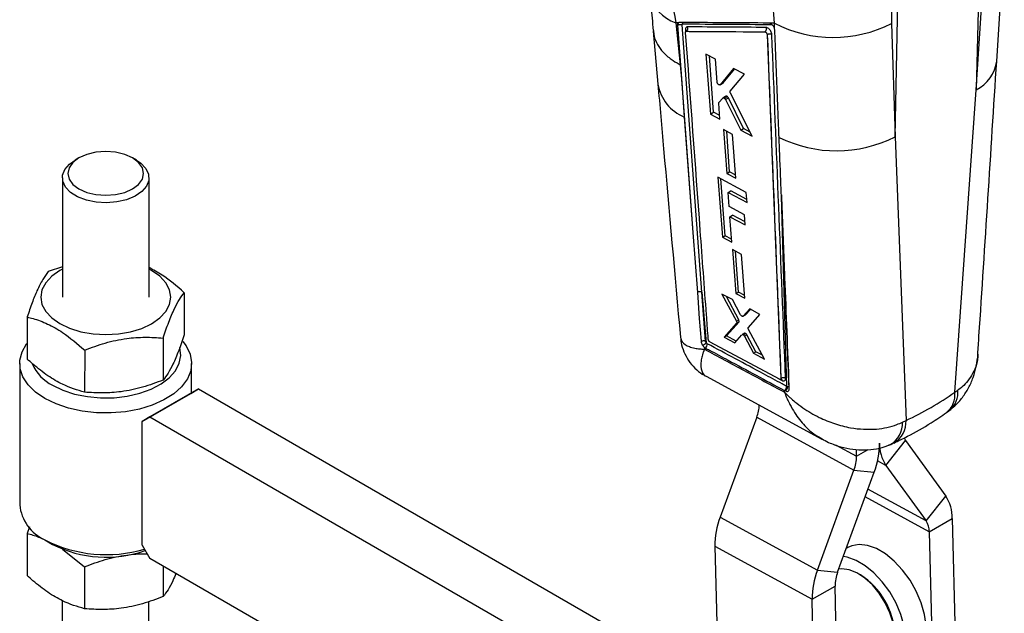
# Model space of a CAD drawing. Extents: x 35 to 384, y 14 to 286.
# Tile 19 of 20: x 281 to 372, y 192 to 247. Entities that reach past the tile are written whole.
import ezdxf

# ---------------------------------------------------------------- set-up
doc = ezdxf.new("R2010")
doc.units = 0
doc.layers.get('0').update_dxf_attribs({"linetype": 'CONTINUOUS'})

msp = doc.modelspace()

# ---------------------------------------------------------------- linework, layer by layer
at = {"color": 7, "linetype": 'CONTINUOUS'}
for p, q in [((371.577798, 243.231049), (372.279003, 254.292866)), ((369.967701, 253.070696), (369.695256, 240.57021)), ((369.695256, 240.57021), (370.394771, 251.628917)), ((351.047868, 246.716824), (350.91174, 248.712309)), ((361.850507, 248.442375), (361.868198, 246.706631)), ((362.188915, 236.236892), (362.46136, 248.737377)), ((342.192333, 246.773469), (341.944129, 246.775096)), ((341.944129, 246.775096), (342.352836, 242.894118)), ((342.098774, 246.538539), (342.10321, 246.5411)), ((342.098774, 246.538539), (342.495858, 241.204902)), ((342.103262, 246.541827), (342.103205, 246.541103)), ((342.10321, 246.5411), (343.524213, 227.404684)), ((344.364008, 221.876434), (342.528182, 246.564322)), ((350.647733, 246.719317), (350.54265, 246.741233)), ((351.047868, 246.716824), (350.647733, 246.719317)), ((351.06109, 246.238789), (351.047868, 246.716824)), ((361.868198, 246.706631), (362.188915, 236.236892)), ((339.863941, 245.996005), (340.29545, 241.094813)), ((350.389286, 245.665295), (350.393699, 245.667843)), ((350.389286, 245.665295), (351.653839, 213.914984)), ((350.393699, 245.667843), (350.393803, 245.667541)), ((351.06109, 246.238789), (351.050838, 246.268346)), ((351.090514, 246.084026), (351.06109, 246.238789)), ((345.603661, 243.418361), (344.719277, 243.881162)), ((344.719277, 243.881162), (345.142243, 238.336401)), ((345.431255, 238.503244), (345.052937, 243.706559)), ((342.352836, 242.894118), (342.495858, 241.204902)), ((345.765562, 241.282275), (345.603661, 243.418361)), ((347.280634, 242.539794), (346.038793, 241.048219)), ((346.322162, 241.211804), (347.378224, 242.488609)), ((346.97231, 240.460776), (348.29282, 242.008909)), ((348.29282, 242.008909), (347.280634, 242.539794)), ((342.495858, 241.204902), (342.730299, 238.055729)), ((346.038793, 241.048219), (346.020171, 241.036131)), ((346.021608, 241.033738), (346.305291, 241.197505)), ((346.038793, 241.048219), (346.322162, 241.211804)), ((348.998984, 236.302754), (346.983054, 240.277679)), ((367.713343, 212.639496), (369.695256, 240.57021)), ((346.023933, 237.872005), (345.912935, 239.337278)), ((345.933647, 239.418457), (346.285542, 239.818818)), ((346.578102, 239.990869), (346.300422, 239.830568)), ((346.44349, 239.792753), (346.719346, 239.952002)), ((346.527701, 239.684591), (346.802291, 239.843109)), ((346.527701, 239.684591), (347.952785, 236.854972)), ((348.20622, 237.001277), (346.802291, 239.843109)), ((345.142243, 238.336401), (345.431255, 238.503244)), ((345.142243, 238.336401), (346.023933, 237.872005)), ((345.99941, 238.195731), (345.431255, 238.503244)), ((342.730299, 238.055729), (343.524213, 227.404684)), ((347.19556, 236.457645), (346.351385, 236.903098)), ((346.351385, 236.903098), (346.657211, 232.855949)), ((346.917977, 233.006486), (346.645968, 236.747656)), ((347.49952, 232.409394), (347.19556, 236.457645)), ((347.952785, 236.854972), (348.20622, 237.001277)), ((347.952785, 236.854972), (348.998984, 236.302754)), ((348.810629, 236.674144), (348.20622, 237.001277)), ((362.188915, 236.236892), (363.203309, 210.035909)), ((286.837892, 234.28419), (286.484377, 234.080264)), ((292.139859, 234.078942), (291.786443, 234.283032)), ((346.657211, 232.855949), (346.917977, 233.006486)), ((346.657211, 232.855949), (347.49952, 232.409394)), ((347.477422, 232.703686), (346.917977, 233.006486)), ((285.311739, 232.446884), (285.309163, 221.42507)), ((293.30916, 221.423203), (293.311736, 232.445017)), ((348.456743, 231.103595), (345.823728, 232.500357)), ((345.823728, 232.500357), (346.244388, 226.958087)), ((346.493797, 227.102067), (346.113274, 232.346761)), ((346.773689, 231.089943), (347.029786, 231.237784)), ((346.871202, 229.796378), (346.773689, 231.089943)), ((346.773689, 231.089943), (348.52703, 230.158557)), ((348.506174, 230.43897), (347.029786, 231.237784)), ((348.52703, 230.158557), (348.456743, 231.103595)), ((348.294339, 229.039332), (346.871202, 229.796378)), ((352.191056, 213.179262), (351.741216, 229.635518)), ((346.942395, 228.851867), (347.192422, 228.996205)), ((347.120342, 226.490562), (346.942395, 228.851867)), ((346.942395, 228.851867), (348.364777, 228.09438)), ((348.343998, 228.373127), (347.192422, 228.996205)), ((348.364777, 228.09438), (348.294339, 229.039332)), ((343.524213, 227.404684), (343.938535, 221.856514)), ((346.244388, 226.958087), (346.493797, 227.102067)), ((346.244388, 226.958087), (347.120342, 226.490562)), ((347.098932, 226.774651), (346.493797, 227.102067)), ((348.026403, 225.36333), (347.187469, 225.811815)), ((347.187469, 225.811815), (347.492929, 221.764502)), ((347.723966, 221.897876), (347.449576, 225.671693)), ((348.329949, 221.314887), (348.026403, 225.36333)), ((285.30982, 224.239256), (284.001767, 223.779921)), ((296.558805, 221.835069), (296.557894, 217.947606)), ((344.364008, 221.876434), (344.763794, 217.205123)), ((344.701236, 217.362418), (344.364008, 221.876434)), ((347.492929, 221.764502), (347.723966, 221.897876)), ((348.310021, 221.580671), (347.723966, 221.897876)), ((347.167862, 221.195111), (346.203465, 221.713412)), ((346.203465, 221.713412), (347.550622, 219.201881)), ((347.775047, 219.331439), (346.630826, 221.483734)), ((347.930259, 219.79307), (347.167862, 221.195111)), ((347.492929, 221.764502), (348.329949, 221.314887)), ((348.769335, 220.334044), (348.162197, 219.667629)), ((348.387071, 219.797447), (348.840937, 220.295529)), ((349.714862, 219.825443), (348.769335, 220.334044)), ((282.059185, 219.59387), (282.058279, 215.706404)), ((346.623015, 217.853623), (347.788333, 219.137683)), ((347.550622, 219.201881), (347.775047, 219.331439)), ((347.564429, 219.008426), (347.788333, 219.137683)), ((348.162193, 219.667633), (348.146897, 219.659352)), ((348.148332, 219.656818), (348.373298, 219.786688)), ((348.162197, 219.667629), (348.387071, 219.797447)), ((348.651937, 218.628584), (349.714862, 219.825443)), ((347.564429, 219.008426), (346.40314, 217.726692)), ((350.142397, 215.706419), (348.667025, 218.434154)), ((294.616224, 217.649017), (294.615312, 213.761555)), ((344.950201, 217.504572), (344.948018, 217.522694)), ((351.521722, 213.835385), (345.105712, 217.280053)), ((346.40314, 217.726692), (346.623015, 217.853623)), ((346.40314, 217.726692), (347.383117, 217.197392)), ((347.529803, 217.362817), (346.623015, 217.853623)), ((347.383117, 217.197392), (348.053111, 217.95297)), ((348.288774, 218.092238), (348.067839, 217.964695)), ((348.191944, 217.939028), (348.412878, 218.06657)), ((348.286881, 217.826362), (348.507524, 217.953737)), ((348.286881, 217.826362), (349.12616, 216.255648)), ((349.343521, 216.381128), (348.507524, 217.953737)), ((287.366417, 216.528416), (287.365505, 212.640954)), ((344.572747, 216.797686), (344.588143, 216.618075)), ((344.572747, 216.797686), (344.662939, 216.736916)), ((349.12616, 216.255648), (349.343521, 216.381128)), ((349.957084, 216.049033), (349.343521, 216.381128)), ((349.12616, 216.255648), (350.142397, 215.706419)), ((281.370229, 215.302763), (281.367173, 202.239874)), ((297.244595, 212.584419), (297.245233, 215.29905)), ((344.745007, 214.110274), (355.442386, 208.315121)), ((351.616919, 213.827017), (351.625743, 213.832111)), ((351.653839, 213.914984), (351.654809, 213.915544)), ((351.654809, 213.915544), (351.654847, 213.915437)), ((297.872559, 212.946663), (293.382431, 210.354567)), ((297.165262, 212.538656), (297.872559, 212.946663)), ((297.872559, 212.946663), (345.867391, 185.22488)), ((351.986924, 212.641058), (351.982544, 212.803181)), ((351.982544, 212.803181), (351.996086, 212.795918)), ((351.996086, 212.795918), (352.067757, 212.758059)), ((352.260112, 213.142741), (352.191056, 213.179262)), ((367.713343, 212.639496), (367.991642, 212.825234)), ((292.675134, 209.946561), (297.165262, 212.538656)), ((366.928516, 210.776524), (367.372121, 211.080867)), ((293.382431, 210.354567), (292.675134, 209.946561)), ((293.382431, 210.354567), (344.794701, 180.658875)), ((349.420905, 210.331576), (346.04626, 201.103886)), ((349.420905, 210.331576), (358.397762, 205.43459)), ((362.877198, 209.872728), (363.203309, 210.035909)), ((292.672462, 198.516532), (292.675134, 209.946561)), ((358.631538, 206.722742), (358.616758, 207.351559)), ((361.353501, 205.882867), (363.161442, 208.184603)), ((363.161442, 208.184603), (366.873727, 203.04811)), ((361.353501, 205.882867), (365.065785, 200.746378)), ((355.023118, 196.2069), (358.397762, 205.43459)), ((356.88941, 196.026257), (360.264056, 205.253944)), ((358.397762, 205.43459), (360.264056, 205.253944)), ((365.065785, 200.746378), (366.873727, 203.04811)), ((346.04626, 201.103886), (355.023118, 196.2069)), ((365.353047, 199.759014), (367.474368, 200.983626)), ((367.474368, 200.983626), (367.806035, 186.87354)), ((282.268564, 200.209524), (282.054512, 199.591318)), ((282.054512, 199.591318), (282.053606, 195.703853)), ((365.353047, 199.759014), (365.684714, 185.648927)), ((283.692618, 198.997549), (284.399462, 198.589365)), ((292.672462, 198.516532), (293.379381, 197.291675)), ((345.557455, 198.410478), (354.534313, 193.513492)), ((345.557455, 198.410478), (345.889123, 184.300391)), ((357.841953, 198.294873), (357.686175, 198.204944)), ((285.325598, 198.148092), (287.361738, 196.525868)), ((341.411131, 169.548569), (293.379381, 197.291675)), ((287.361738, 196.525868), (287.360832, 192.638402)), ((294.611298, 196.580121), (294.610639, 193.759003)), ((355.023118, 196.2069), (356.88941, 196.026257)), ((358.988666, 195.775128), (358.811919, 195.877196)), ((354.534313, 193.513492), (356.655634, 194.738104)), ((356.987301, 180.628018), (356.655634, 194.738104)), ((285.302609, 193.38062), (285.299432, 179.787109)), ((293.299429, 179.78524), (293.30259, 193.30863)), ((354.86598, 179.403405), (354.534313, 193.513492))]:
    msp.add_line(p, q, dxfattribs=at)
at = {"color": 8, "linetype": 'CONTINUOUS'}
for p, q in [((342.842375, 246.132699), (342.857737, 245.925542)), ((351.692189, 230.87485), (351.741216, 229.635518)), ((351.583891, 213.819651), (351.754963, 213.727734)), ((356.703171, 207.774689), (358.631538, 206.722742)), ((358.631538, 206.722742), (359.706088, 207.343066)), ((361.353501, 205.882867), (360.57611, 206.306942)), ((365.065785, 200.746378), (359.688383, 203.679816)), ((365.353047, 199.759014), (359.435128, 202.987312))]:
    msp.add_line(p, q, dxfattribs=at)
at = {"color": 8, "linetype": 'CONTINUOUS', "flags": 128}
msp.add_lwpolyline([(342.207335, 246.774717), (342.154343, 246.736729), (342.110177, 246.635281), (342.103219, 246.542465), (342.103222, 246.542415), (342.103222, 246.542415)], dxfattribs=at)
at = {"color": 7, "linetype": 'CONTINUOUS', "flags": 128}
for points in [[(290.2177, 230.901838), (291.061831, 231.103611), (291.786706, 231.424681), (292.34292, 231.843168), (292.692573, 232.330552), (292.811833, 232.85362), (292.692573, 233.376725), (292.342924, 233.864218), (291.786706, 234.28288), (291.061834, 234.604174), (290.217699, 234.806211), (289.311832, 234.875218), (288.405965, 234.806494), (287.561834, 234.604721), (286.836959, 234.283651), (286.280745, 233.865164), (285.931091, 233.37778), (285.811832, 232.854711), (285.931092, 232.331605), (286.280745, 231.844111), (286.836958, 231.425452), (287.561836, 231.104154), (288.405965, 230.90212), (289.311833, 230.833113), (290.2177, 230.901838)], [(290.347014, 230.214717), (289.392288, 230.13663), (288.432876, 230.192755), (287.524544, 230.379824), (286.720075, 230.686971), (286.066227, 231.096341), (285.600996, 231.584145), (285.351416, 232.122037), (285.331997, 232.678753), (285.543869, 233.221938), (285.974713, 233.720026), (286.484377, 234.080264)], [(292.139859, 234.078942), (292.557248, 233.795558), (293.022479, 233.307753), (293.272059, 232.769862), (293.291478, 232.213146), (293.079605, 231.669962), (292.648761, 231.171874), (292.023984, 230.747828), (291.241574, 230.422477), (290.347014, 230.214717)], [(285.309769, 224.007475), (285.066522, 223.874682), (284.320347, 223.349775), (283.765884, 222.750869), (283.424448, 222.100976), (283.309165, 221.42507), (283.424451, 220.749131), (283.765886, 220.099131), (284.320346, 219.50005), (285.066521, 218.974913), (285.975743, 218.543894), (287.013059, 218.223566), (288.138618, 218.026231), (289.309164, 217.959474), (290.479704, 218.025865), (291.605261, 218.222849), (292.642585, 218.542855), (293.5518, 218.973591), (294.297981, 219.498495), (294.852438, 220.097404), (295.193874, 220.747297), (295.309163, 221.4232), (295.193871, 222.099142), (294.852436, 222.749142), (294.297982, 223.34822), (293.551802, 223.873361), (293.309765, 224.005607)], [(343.938535, 221.856514), (343.973849, 221.384032), (344.11946, 219.436532), (344.275918, 217.345279)], [(296.425666, 217.328171), (296.734009, 216.918065), (297.10082, 216.170013), (297.243444, 215.396955), (297.157765, 214.621137), (296.846261, 213.864872), (296.317885, 213.14992), (295.58784, 212.496848), (294.677127, 211.924444), (293.611944, 211.449175), (292.42294, 211.084713), (291.144317, 210.841542), (289.812859, 210.726659), (288.466868, 210.74337), (287.145066, 210.891193), (285.885481, 211.165875), (284.724347, 211.559514), (283.695068, 212.060788)], [(283.695068, 212.060788), (282.82726, 212.655271), (282.14588, 213.325866), (281.670533, 214.05328), (281.414894, 214.816585), (281.386323, 215.59382), (281.585633, 216.362631), (282.007084, 217.100904), (282.058617, 217.169094)], [(284.40237, 213.285421), (285.357121, 212.825002), (286.438858, 212.470399), (287.612808, 212.233012), (288.841244, 212.120469), (290.084676, 212.13639), (291.30314, 212.280264), (292.45748, 212.547462), (293.510589, 212.929399), (294.428624, 213.413798), (295.182072, 213.985093), (295.746721, 214.624919), (296.104417, 215.312716), (296.243677, 216.026368), (296.160007, 216.74295), (296.154568, 216.762474)], [(365.068519, 191.081343), (364.915863, 192.113574), (364.60664, 193.183656), (364.152735, 194.250469), (363.571586, 195.273017), (362.885532, 196.212), (362.120934, 197.031337), (361.307176, 197.699542), (360.47553, 198.190932), (359.657956, 198.486628), (358.885875, 198.575262), (358.188953, 198.453432), (357.841953, 198.294873)], [(363.194685, 189.999602), (363.04203, 191.031833), (362.732807, 192.101916), (362.278902, 193.168728), (361.697753, 194.191276), (361.011699, 195.13026), (360.247101, 195.949597), (359.433343, 196.617801), (358.601697, 197.109191), (357.784123, 197.404887), (357.418196, 197.472178)], [(357.953148, 196.244552), (357.273182, 196.336127), (356.993813, 196.311736)], [(361.192428, 187.864179), (361.225598, 187.883869), (361.673864, 188.287782), (361.988284, 188.864749), (362.154155, 189.587789), (362.163721, 190.423095), (362.016535, 191.33161), (361.719478, 192.27085), (361.286443, 193.196899), (360.737675, 194.066455), (360.098836, 194.838861), (359.399796, 195.477998), (358.673242, 195.953981), (357.953148, 196.244552)]]:
    msp.add_lwpolyline(points, dxfattribs=at)
at = {"color": 8, "linetype": 'CONTINUOUS'}
for centre, radius, start, end in [((343.067919, 250.270605), 3.671715, 193.19509796, 252.17763143), ((368.104446, 243.69537), 3.506751, 296.97760592, 352.40246882), ((344.268261, 241.781414), 4.03064, 189.78666825, 247.56918068), ((365.819483, 212.629894), 2.180925, 310.96448405, 5.13873597), ((360.95705, 209.89956), 2.250394, 299.72076862, 3.47361012), ((360.633088, 209.753573), 2.247271, 299.82578929, 3.03936704)]:
    msp.add_arc(centre, radius, start, end, dxfattribs=at)
at = {"color": 7, "linetype": 'CONTINUOUS'}
for centre, radius, start, end in [((342.705755, 246.250058), 0.349682, 309.18094074, 23.58669905), ((356.468018, 257.311359), 11.900513, 242.90577414, 296.98628049), ((342.78196, 245.988141), 0.156675, 10.6408592, 67.31870601), ((356.780066, 246.876528), 11.935557, 243.64400182, 296.94731902), ((344.170068, 221.464993), 0.454858, 64.76234145, 120.598761), ((343.036933, 219.092014), 2.557813, 303.06338274, 312.46436895), ((344.399037, 217.112262), 0.458832, 305.11084073, 0.98701289), ((286.155399, 216.81926), 3.94476, 203.18150539, 243.61540361), ((351.601413, 213.728601), 0.153552, 359.67653857, 57.56012272), ((351.734499, 213.170215), 0.456647, 304.94873418, 1.1351981), ((351.798744, 213.133008), 0.461471, 305.65811719, 1.20817509), ((365.591731, 212.408395), 2.134161, 309.29480568, 6.21653666), ((346.008956, 211.62344), 3.64833, 339.26186092, 357.59529502), ((364.230157, 208.949157), 1.314038, 204.07662018, 215.5797552), ((353.297708, 207.909263), 7.455248, 339.13496616, 0.2927414), ((364.413549, 207.892777), 3.661097, 179.14584256, 213.29782672), ((355.066064, 206.704521), 3.56552, 339.13484056, 0.29280094), ((363.813701, 201.038209), 3.661074, 359.14574947, 33.29791589), ((285.352729, 202.643374), 4.005929, 185.78096058, 245.50817357), ((353.01262, 198.44856), 7.455263, 159.13494974, 180.29266831), ((363.602274, 199.785116), 1.750968, 359.14585208, 33.29769151), ((289.356005, 210.102182), 12.465388, 242.97513644, 286.44909524), ((289.348008, 208.284202), 10.884727, 242.95562087, 289.38607215), ((361.989469, 193.551575), 7.455253, 159.1349353, 180.29268275), ((360.221112, 194.756326), 3.565524, 159.13485955, 180.29281841), ((355.292161, 189.957138), 6.892979, 2.42480103, 57.56984583)]:
    msp.add_arc(centre, radius, start, end, dxfattribs=at)
for centre, major_axis, ratio, start_param, end_param in [((346.687148, 239.817522), (-0.111758, 0.173053), 0.547871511, 4.51216964, 5.194427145), ((347.665341, 219.298108), (-0.110493, 0.171094), 0.547871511, 3.288081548, 4.557028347), ((348.398936, 217.915918), (-0.11282, 0.174697), 0.547871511, 5.3215543, 6.419977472), ((348.397339, 217.918701), (-0.111696, 0.172957), 0.547871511, 4.564462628, 5.309644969), ((323.405832, 280.424912), (-43.084108, 68.595491), 0.613574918, 3.066330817, 3.171110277)]:
    msp.add_ellipse(centre, major_axis=major_axis, ratio=ratio, start_param=start_param, end_param=end_param, dxfattribs=at)
for points, knots in [([(340.536916, 256.207631), (340.741835, 254.578603), (341.154813, 251.295593), (341.679693, 248.289544), (341.944129, 246.775096)], [0, 0, 0, 0, 0.496199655, 1, 1, 1, 1]), ([(339.489795, 249.424298), (339.593019, 248.676102), (339.752172, 247.522528), (339.821849, 246.432729), (339.846335, 246.049762)], [0, 0, 0, 0, 0.648589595, 1, 1, 1, 1]), ([(342.192333, 246.773469), (342.170292, 246.755793), (342.123248, 246.718065), (342.096782, 246.629043), (342.098263, 246.561567), (342.098769, 246.538542)], [0, 0, 0, 0, 0.367379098, 0.784127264, 1, 1, 1, 1]), ([(342.103222, 246.542415), (342.103223, 246.542399), (342.103234, 246.542205), (342.103249, 246.542008), (342.103262, 246.541827)], [0, 0, 0, 0, 0.0808074, 1, 1, 1, 1]), ([(342.103262, 246.541827), (342.129785, 246.556155), (342.182831, 246.584813), (342.284202, 246.605885), (342.387675, 246.607307), (342.459483, 246.592439), (342.504225, 246.576086), (342.519243, 246.568712), (342.528182, 246.564322)], [0, 0, 0, 0, 0.21785163, 0.435707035, 0.653563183, 0.87141904, 0.923468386, 1, 1, 1, 1]), ([(342.282379, 246.795941), (342.251102, 246.792261), (342.21894, 246.788478), (342.193046, 246.773871), (342.192333, 246.773469)], [0, 0, 0, 0, 0.972466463, 1, 1, 1, 1]), ([(350.54265, 246.741233), (349.165482, 246.750063), (346.411147, 246.767723), (343.658635, 246.786535), (342.282379, 246.795941)], [0, 0, 0, 0, 0.499999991, 1, 1, 1, 1]), ([(342.496896, 246.79449), (342.506353, 246.789626), (342.540544, 246.772041), (342.56891, 246.731867), (342.591653, 246.691365), (342.597773, 246.677461), (342.602124, 246.667574)], [0, 0, 0, 0, 0.206667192, 0.747170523, 0.820242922, 1, 1, 1, 1]), ([(342.528182, 246.564322), (342.52815, 246.576918), (342.528074, 246.607379), (342.54405, 246.643796), (342.571328, 246.66466), (342.59386, 246.666773), (342.60236, 246.667571)], [0, 0, 0, 0, 0.212932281, 0.514981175, 0.81702981, 1, 1, 1, 1]), ([(343.026223, 246.389978), (343.010467, 246.389006), (342.959849, 246.385884), (342.892151, 246.344828), (342.843195, 246.255621), (342.842639, 246.172272), (342.842375, 246.132699)], [0, 0, 0, 0, 0.134634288, 0.432557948, 0.730589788, 1, 1, 1, 1]), ([(350.271945, 246.339512), (349.064048, 246.347676), (346.648075, 246.364006), (344.233567, 246.381321), (343.026223, 246.389978)], [0, 0, 0, 0, 0.499962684, 1, 1, 1, 1]), ([(351.050838, 246.268346), (351.035021, 246.30581), (350.997762, 246.394065), (350.906792, 246.525897), (350.788815, 246.643105), (350.698822, 246.69881), (350.653052, 246.717182), (350.647733, 246.719317)], [0, 0, 0, 0, 0.1907110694, 0.4492676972, 0.7077365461, 0.9660411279, 1, 1, 1, 1]), ([(339.887674, 246.053347), (339.898092, 245.88228), (339.924977, 245.440811), (340.224411, 244.759425), (340.753708, 244.035334), (341.445972, 243.428235), (342.021, 243.068012), (342.318552, 242.912084), (342.352836, 242.894118)], [0, 0, 0, 0, 0.139255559, 0.359371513, 0.57949472, 0.799618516, 0.976911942, 1, 1, 1, 1]), ([(342.853015, 245.875869), (342.853236, 245.892859), (342.853692, 245.92777), (342.875226, 245.963353), (342.902537, 245.977834), (342.921625, 245.978757), (342.926674, 245.979001)], [0, 0, 0, 0, 0.289458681, 0.5947872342, 0.8928210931, 1, 1, 1, 1]), ([(344.948018, 217.522694), (344.940229, 217.628294), (344.884531, 218.383443), (344.637164, 221.736809), (343.947448, 231.081791), (343.304114, 239.778104), (342.853015, 245.875869)], [0, 0, 0, 0, 0.011174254, 0.079907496, 0.354840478, 1, 1, 1, 1]), ([(342.935789, 246.030237), (342.935411, 246.028287), (342.934492, 246.023545), (342.915617, 245.986462), (342.891831, 245.974917), (342.88426, 245.971242)], [0, 0, 0, 0, 0.3226376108, 0.7843958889, 1, 1, 1, 1]), ([(342.926674, 245.979), (343.039866, 245.97819), (343.664281, 245.97372), (346.077859, 245.956622), (348.379532, 245.94114), (350.169633, 245.9291)], [0, 0, 0, 0, 0.046903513, 0.258739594, 1, 1, 1, 1]), ([(350.271945, 246.339512), (350.275797, 246.328943), (350.285166, 246.303238), (350.298078, 246.242755), (350.299895, 246.156129), (350.274738, 246.057242), (350.229279, 245.977403), (350.188166, 245.944108), (350.169633, 245.9291)], [0, 0, 0, 0, 0.073727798, 0.179317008, 0.394118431, 0.608915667, 0.823707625, 1, 1, 1, 1]), ([(350.169633, 245.9291), (350.183996, 245.927033), (350.214516, 245.922641), (350.26575, 245.89114), (350.31412, 245.843671), (350.354033, 245.786535), (350.369724, 245.746461), (350.377379, 245.72691)], [0, 0, 0, 0, 0.1894781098, 0.4026066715, 0.604830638, 0.8072124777, 1, 1, 1, 1]), ([(350.819288, 245.681578), (350.819259, 245.682249), (350.817241, 245.728046), (350.798648, 245.827744), (350.734027, 245.977325), (350.655375, 246.094482), (350.564593, 246.196521), (350.460275, 246.281438), (350.352212, 246.33186), (350.293437, 246.337463), (350.271945, 246.339512)], [0, 0, 0, 0, 0.00246828, 0.168517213, 0.334546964, 0.484596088, 0.572484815, 0.738424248, 0.904351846, 1, 1, 1, 1]), ([(350.377379, 245.72691), (350.377813, 245.72585), (350.386178, 245.705415), (350.390038, 245.686129), (350.393698, 245.667844)], [0, 0, 0, 0, 0.051863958, 1, 1, 1, 1]), ([(350.377379, 245.72691), (350.377796, 245.725612), (350.384651, 245.704296), (350.387041, 245.684184), (350.389285, 245.665296)], [0, 0, 0, 0, 0.06088358, 1, 1, 1, 1]), ([(350.819288, 245.681578), (350.787795, 245.69547), (350.724809, 245.723253), (350.605448, 245.732056), (350.486572, 245.715421), (350.424726, 245.683501), (350.393803, 245.667541)], [0, 0, 0, 0, 0.250002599, 0.500000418, 0.750000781, 1, 1, 1, 1]), ([(350.393803, 245.667541), (350.60333, 240.37003), (351.022046, 229.783571), (351.444002, 219.202033), (351.654809, 213.915544)], [0, 0, 0, 0, 0.50040449, 1, 1, 1, 1]), ([(352.083936, 213.926726), (351.872503, 219.213686), (351.449295, 229.796208), (351.029404, 240.383586), (350.819288, 245.681578)], [0, 0, 0, 0, 0.499593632, 1, 1, 1, 1]), ([(351.48131, 236.181637), (351.476392, 236.305726), (351.446093, 237.070233), (351.333822, 239.906248), (351.208488, 243.082966), (351.108779, 245.619511), (351.09052, 246.084023)], [0, 0, 0, 0, 0.037599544, 0.231650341, 0.859293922, 1, 1, 1, 1]), ([(369.832423, 216.165237), (369.868813, 216.715636), (370.465167, 225.735439), (371.038422, 234.759804), (371.576696, 243.233492)], [0, 0, 0, 0, 0.061021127, 1, 1, 1, 1]), ([(340.297014, 241.095001), (340.471761, 239.107727), (341.15636, 231.322281), (341.854659, 223.526025), (342.374713, 217.719802)], [0, 0, 0, 0, 0.255254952, 1, 1, 1, 1]), ([(345.887972, 241.065932), (345.871917, 241.080393), (345.839808, 241.109316), (345.800817, 241.16758), (345.77379, 241.227885), (345.768224, 241.264674), (345.765562, 241.282275)], [0, 0, 0, 0, 0.255034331, 0.510049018, 0.765584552, 1, 1, 1, 1]), ([(346.007024, 241.027605), (345.993379, 241.025995), (345.966117, 241.022777), (345.923109, 241.040347), (345.89738, 241.059082), (345.887972, 241.065932)], [0, 0, 0, 0, 0.388620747, 0.776450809, 1, 1, 1, 1]), ([(346.30527, 241.197547), (346.305324, 241.19756), (346.312768, 241.199351), (346.317482, 241.205601), (346.322162, 241.211804)], [0, 0, 0, 0, 0.007320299, 1, 1, 1, 1]), ([(346.983054, 240.277679), (346.974124, 240.29847), (346.956264, 240.340053), (346.949671, 240.398582), (346.957115, 240.438649), (346.968556, 240.455309), (346.97231, 240.460776)], [0, 0, 0, 0, 0.286671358, 0.5733604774, 0.8599942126, 1, 1, 1, 1]), ([(345.912935, 239.337278), (345.912977, 239.354973), (345.913056, 239.388016), (345.927117, 239.408802), (345.933647, 239.418457)], [0, 0, 0, 0, 0.535542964, 1, 1, 1, 1]), ([(346.30189, 239.827998), (346.307481, 239.831836), (346.323839, 239.843064), (346.363472, 239.839059), (346.407111, 239.820871), (346.433676, 239.800339), (346.44349, 239.792753)], [0, 0, 0, 0, 0.167364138, 0.489739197, 0.811478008, 1, 1, 1, 1]), ([(346.44349, 239.792753), (346.459636, 239.777365), (346.492278, 239.746252), (346.515809, 239.705292), (346.527701, 239.684591)], [0, 0, 0, 0, 0.494616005, 1, 1, 1, 1]), ([(346.719346, 239.952002), (346.702643, 239.964529), (346.669238, 239.989585), (346.621091, 240.002228), (346.590821, 239.999907), (346.57955, 239.991201), (346.578433, 239.990338)], [0, 0, 0, 0, 0.321456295, 0.642909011, 0.964589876, 1, 1, 1, 1]), ([(351.751997, 229.374109), (351.745685, 229.532358), (351.713837, 230.330868), (351.632552, 232.371318), (351.548676, 234.482289), (351.490372, 235.953026), (351.48131, 236.181637)], [0, 0, 0, 0, 0.069746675, 0.351935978, 0.899264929, 1, 1, 1, 1]), ([(351.741216, 229.635518), (351.825063, 227.50136), (352.040004, 222.030457), (352.257507, 216.562119), (352.390164, 213.226939)], [0, 0, 0, 0, 0.390092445, 1, 1, 1, 1]), ([(352.412371, 212.965518), (352.407071, 213.096007), (352.375781, 213.866342), (352.240748, 217.196239), (352.025352, 222.534743), (351.837499, 227.234855), (351.751997, 229.374109)], [0, 0, 0, 0, 0.023865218, 0.140887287, 0.608975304, 1, 1, 1, 1]), ([(284.001767, 223.779921), (283.833195, 223.553506), (283.492397, 223.095765), (282.98741, 222.108735), (282.504588, 220.919791), (282.208557, 220.038535), (282.059185, 219.59387)], [0, 0, 0, 0, 0.2646019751, 0.5349425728, 0.7653403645, 1, 1, 1, 1]), ([(296.558805, 221.835069), (295.882961, 222.423409), (294.813108, 223.354743), (293.714425, 223.934036), (293.309799, 224.14738)], [0, 0, 0, 0, 0.63171717, 1, 1, 1, 1]), ([(294.616224, 217.649017), (294.784856, 218.149234), (295.125777, 219.160514), (295.630827, 220.35005), (296.11357, 221.24177), (296.409489, 221.636098), (296.558805, 221.835069)], [0, 0, 0, 0, 0.264602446, 0.534942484, 0.765340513, 1, 1, 1, 1]), ([(282.059185, 219.59387), (282.237937, 219.547505), (282.853441, 219.387853), (283.94241, 218.978827), (285.562893, 218.076661), (286.691043, 217.108194), (287.366417, 216.528416)], [0, 0, 0, 0, 0.103333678, 0.355814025, 0.61435441, 1, 1, 1, 1]), ([(347.550622, 219.201881), (347.560138, 219.181439), (347.579171, 219.140556), (347.588551, 219.081685), (347.583424, 219.035795), (347.570147, 219.016665), (347.564429, 219.008426)], [0, 0, 0, 0, 0.266151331, 0.532290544, 0.798557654, 1, 1, 1, 1]), ([(348.03245, 219.676755), (348.01605, 219.689669), (347.983251, 219.715497), (347.94956, 219.759572), (347.934186, 219.786256), (347.930259, 219.79307)], [0, 0, 0, 0, 0.426818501, 0.853624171, 1, 1, 1, 1]), ([(348.128609, 219.649445), (348.114442, 219.648554), (348.085182, 219.646713), (348.050394, 219.666532), (348.03245, 219.676755)], [0, 0, 0, 0, 0.4841808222, 1, 1, 1, 1]), ([(348.667025, 218.434154), (348.657405, 218.454547), (348.638165, 218.495332), (348.628342, 218.554321), (348.633048, 218.600679), (348.646217, 218.620134), (348.651937, 218.628584)], [0, 0, 0, 0, 0.265354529, 0.530692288, 0.796159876, 1, 1, 1, 1]), ([(287.366417, 216.528416), (287.995673, 216.762577), (289.267833, 217.235976), (291.152648, 217.62856), (292.954363, 217.758441), (294.058897, 217.685714), (294.616224, 217.649017)], [0, 0, 0, 0, 0.264601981, 0.534942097, 0.765340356, 1, 1, 1, 1]), ([(296.557894, 217.947606), (296.389262, 217.44739), (296.048341, 216.436109), (295.54329, 215.246573), (295.060548, 214.354853), (294.764628, 213.960525), (294.615312, 213.761555)], [0, 0, 0, 0, 0.264602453, 0.534942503, 0.765340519, 1, 1, 1, 1]), ([(342.382782, 217.723773), (342.40898, 217.488756), (342.468481, 216.954972), (342.766572, 216.162847), (343.234294, 215.371692), (343.85382, 214.713256), (344.377503, 214.295551), (344.694926, 214.148162), (344.751591, 214.121851)], [0, 0, 0, 0, 0.157333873, 0.357345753, 0.559041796, 0.766688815, 0.958350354, 1, 1, 1, 1]), ([(344.275918, 217.345279), (344.300786, 217.358294), (344.352516, 217.385369), (344.451361, 217.406238), (344.553146, 217.407719), (344.639914, 217.391519), (344.682924, 217.371108), (344.701236, 217.362418)], [0, 0, 0, 0, 0.20139022, 0.41892135, 0.636452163, 0.845217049, 1, 1, 1, 1]), ([(344.275918, 217.345279), (344.284498, 217.291681), (344.300806, 217.189811), (344.365, 217.048876), (344.414534, 216.975019), (344.43239, 216.948394)], [0, 0, 0, 0, 0.415232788, 0.789197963, 1, 1, 1, 1]), ([(344.763794, 217.205123), (344.7515, 217.22417), (344.726781, 217.262468), (344.707, 217.318174), (344.702894, 217.349689), (344.701236, 217.362418)], [0, 0, 0, 0, 0.370970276, 0.745929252, 1, 1, 1, 1]), ([(345.105712, 217.28005), (345.08919, 217.290776), (345.056147, 217.312228), (345.010396, 217.364268), (344.974323, 217.423841), (344.956293, 217.472408), (344.951408, 217.498198), (344.950201, 217.504572)], [0, 0, 0, 0, 0.2312776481, 0.4625609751, 0.6936222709, 0.924271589, 1, 1, 1, 1]), ([(348.069304, 217.962143), (348.074708, 217.965886), (348.090643, 217.976924), (348.129451, 217.972773), (348.166802, 217.956663), (348.187648, 217.942041), (348.191944, 217.939028)], [0, 0, 0, 0, 0.185156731, 0.545969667, 0.906431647, 1, 1, 1, 1]), ([(348.191944, 217.939028), (348.208159, 217.925225), (348.240587, 217.897619), (348.271062, 217.85481), (348.284527, 217.830595), (348.286881, 217.826362)], [0, 0, 0, 0, 0.4521282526, 0.9042232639, 1, 1, 1, 1]), ([(344.43239, 216.948394), (344.463605, 216.908785), (344.507815, 216.852685), (344.557996, 216.810181), (344.572747, 216.797686)], [0, 0, 0, 0, 0.706049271, 1, 1, 1, 1]), ([(344.588143, 216.618075), (345.808356, 215.962785), (348.275102, 214.63807), (350.74088, 213.311447), (351.986924, 212.641058)], [0, 0, 0, 0, 0.494665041, 1, 1, 1, 1]), ([(344.662939, 216.736918), (344.79228, 216.667448), (345.497675, 216.288575), (347.938032, 214.977629), (350.248177, 213.735627), (351.982544, 212.803181)], [0, 0, 0, 0, 0.0529958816, 0.2890259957, 1, 1, 1, 1]), ([(344.857801, 217.120162), (344.841048, 217.130704), (344.807693, 217.151693), (344.778383, 217.187366), (344.763794, 217.205123)], [0, 0, 0, 0, 0.502258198, 1, 1, 1, 1]), ([(352.191056, 213.179262), (352.047103, 213.256667), (351.327336, 213.643692), (348.883433, 214.9576), (346.582574, 216.193619), (344.857801, 217.120165)], [0, 0, 0, 0, 0.0589073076, 0.2945367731, 1, 1, 1, 1]), ([(287.365505, 212.640954), (286.690044, 212.8414), (285.573015, 213.172883), (283.953037, 214.137819), (282.863539, 214.985002), (282.237001, 215.546294), (282.058279, 215.706404)], [0, 0, 0, 0, 0.385643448, 0.637749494, 0.896667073, 1, 1, 1, 1]), ([(367.232939, 211.002183), (367.395268, 211.123381), (367.840532, 211.455825), (368.428118, 212.149148), (368.9991, 213.034445), (369.427524, 214.007123), (369.701432, 215.055435), (369.831473, 215.782848), (369.832269, 216.161726), (369.832278, 216.165891)], [0, 0, 0, 0, 0.101471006, 0.278332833, 0.452157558, 0.631145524, 0.810039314, 0.997911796, 1, 1, 1, 1]), ([(294.615312, 213.761555), (293.986056, 213.527394), (292.713897, 213.053995), (290.829082, 212.661414), (289.02737, 212.531525), (287.922835, 212.604255), (287.365505, 212.640954)], [0, 0, 0, 0, 0.264601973, 0.534942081, 0.765339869, 1, 1, 1, 1]), ([(351.653839, 213.914984), (351.652928, 213.897888), (351.651105, 213.863694), (351.627955, 213.83023), (351.592557, 213.815377), (351.554597, 213.81978), (351.530093, 213.831411), (351.521722, 213.835385)], [0, 0, 0, 0, 0.221073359, 0.442154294, 0.663420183, 0.885020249, 1, 1, 1, 1]), ([(351.625779, 213.82909), (351.652222, 213.839048), (351.691791, 213.853949), (351.698375, 213.851167), (351.70056, 213.850244)], [0, 0, 0, 0, 0.66827446, 1, 1, 1, 1]), ([(352.083936, 213.926726), (352.052477, 213.941145), (351.989559, 213.969982), (351.869069, 213.979833), (351.748723, 213.963625), (351.686139, 213.931499), (351.654847, 213.915437)], [0, 0, 0, 0, 0.2499996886, 0.4999985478, 0.750000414, 1, 1, 1, 1]), ([(351.754961, 213.727738), (351.791316, 213.71195), (351.867831, 213.678721), (351.969155, 213.686525), (352.04557, 213.742652), (352.082246, 213.830131), (352.083471, 213.900147), (352.083936, 213.926726)], [0, 0, 0, 0, 0.200368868, 0.421711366, 0.643078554, 0.864511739, 1, 1, 1, 1]), ([(352.067757, 212.758059), (352.110952, 212.740782), (352.201463, 212.704579), (352.313779, 212.729519), (352.388161, 212.806069), (352.412876, 212.893753), (352.412472, 212.951644), (352.412375, 212.965516)], [0, 0, 0, 0, 0.23302371, 0.488288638, 0.709340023, 0.930352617, 1, 1, 1, 1]), ([(352.390168, 213.226936), (352.390079, 213.217848), (352.38982, 213.191354), (352.377056, 213.155842), (352.347904, 213.130387), (352.30736, 213.123633), (352.275774, 213.136405), (352.260112, 213.142738)], [0, 0, 0, 0, 0.117068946, 0.34127735, 0.563674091, 0.783650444, 1, 1, 1, 1]), ([(351.986924, 212.641058), (351.991018, 212.636805), (351.995801, 212.631836), (352.003631, 212.62372), (352.012684, 212.614356), (352.030009, 212.596495), (352.059404, 212.566353), (352.109053, 212.515944), (352.193269, 212.431794), (352.337245, 212.291767), (352.586949, 212.059628), (353.032632, 211.675657), (353.882786, 211.033542), (355.103117, 210.315075), (356.600874, 209.703506), (358.388373, 209.245032), (360.38777, 209.143746), (361.971426, 209.474729), (362.705579, 209.797318), (362.877198, 209.872728)], [0, 0, 0, 0, 0.001491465, 0.001742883, 0.002848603, 0.004781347, 0.008025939, 0.013472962, 0.0226204, 0.037995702, 0.063904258, 0.107878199, 0.184125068, 0.325904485, 0.450451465, 0.574947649, 0.775352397, 0.947485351, 1, 1, 1, 1]), ([(362.073975, 207.945775), (362.49684, 208.14951), (363.678883, 208.719013), (365.310592, 209.650158), (366.475806, 210.43991), (366.943493, 210.756896)], [0, 0, 0, 0, 0.2500584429, 0.6989928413, 1, 1, 1, 1]), ([(355.448744, 208.336524), (355.648603, 208.22407), (356.197215, 207.915385), (357.153924, 207.582405), (358.27923, 207.340341), (359.397989, 207.278862), (360.481952, 207.406349), (361.276214, 207.588308), (361.672575, 207.785193), (361.747608, 207.822465)], [0, 0, 0, 0, 0.1045927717, 0.2871064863, 0.4613546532, 0.6315531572, 0.7976262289, 0.9616893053, 1, 1, 1, 1]), ([(361.618719, 207.75069), (361.740871, 207.796496), (361.896299, 207.854782), (362.039452, 207.935116), (362.070101, 207.952315)], [0, 0, 0, 0, 0.785899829, 1, 1, 1, 1]), ([(282.054512, 199.591318), (282.233072, 199.546416), (282.742736, 199.418251), (283.267519, 199.201258), (283.608446, 199.060289)], [0, 0, 0, 0, 0.350348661, 1, 1, 1, 1]), ([(287.361738, 196.525868), (287.991206, 196.760955), (289.263789, 197.236227), (291.145548, 197.615215), (292.450827, 197.741127), (293.069574, 197.711675), (293.138886, 197.708376)], [0, 0, 0, 0, 0.333082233, 0.673387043, 0.963412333, 1, 1, 1, 1]), ([(287.360832, 192.638402), (286.68537, 192.83885), (285.56834, 193.170335), (283.948362, 194.135268), (282.858866, 194.98245), (282.232328, 195.543743), (282.053606, 195.703853)], [0, 0, 0, 0, 0.3856443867, 0.6377494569, 0.8966670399, 1, 1, 1, 1]), ([(295.794133, 195.896916), (295.70039, 195.66716), (295.455702, 195.067455), (295.055688, 194.359053), (294.759892, 193.960237), (294.610639, 193.759003)], [0, 0, 0, 0, 0.235285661, 0.614139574, 1, 1, 1, 1]), ([(294.610639, 193.759003), (293.981381, 193.524844), (292.709219, 193.05145), (290.824408, 192.658858), (289.022693, 192.52898), (287.918159, 192.601706), (287.360832, 192.638402)], [0, 0, 0, 0, 0.264602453, 0.534942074, 0.765340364, 1, 1, 1, 1])]:
    msp.add_open_spline(points, degree=3, knots=knots, dxfattribs=at)
at = {"color": 8, "linetype": 'CONTINUOUS'}
for points, knots in [([(342.602361, 246.66757), (343.964474, 246.657899), (346.70047, 246.638475), (349.438299, 246.620278), (350.813102, 246.611141)], [0, 0, 0, 0, 0.497849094, 1, 1, 1, 1]), ([(342.37213, 217.719436), (342.409438, 217.572794), (342.502619, 217.20655), (343.014445, 216.887015), (343.584252, 216.730467), (343.932951, 216.672175), (344.147064, 216.646696), (344.322574, 216.632156), (344.429119, 216.625418), (344.493247, 216.622083), (344.531641, 216.620324), (344.554542, 216.619372), (344.567389, 216.618853), (344.573823, 216.618613), (344.579911, 216.618376), (344.584323, 216.618215), (344.588143, 216.618075)], [0, 0, 0, 0, 0.23247445, 0.580615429, 0.757032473, 0.822249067, 0.89495786, 0.937751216, 0.963075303, 0.978089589, 0.986997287, 0.992283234, 0.995420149, 0.996685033, 0.997130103, 1, 1, 1, 1]), ([(344.588143, 216.618075), (344.586768, 216.61449), (344.585179, 216.610349), (344.582996, 216.604636), (344.580688, 216.59859), (344.576095, 216.586524), (344.56796, 216.564985), (344.554449, 216.528828), (344.532272, 216.468251), (344.496521, 216.367136), (344.440841, 216.199159), (344.380005, 215.990932), (344.296989, 215.645432), (344.212138, 215.049069), (344.34521, 214.485676), (344.57139, 214.159892), (344.743429, 214.114681), (344.746703, 214.113821)], [0, 0, 0, 0, 0.00285351, 0.003295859, 0.004554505, 0.00767381, 0.012930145, 0.021786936, 0.036715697, 0.061894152, 0.10444113, 0.176728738, 0.241594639, 0.417003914, 0.763106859, 0.995491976, 1, 1, 1, 1]), ([(369.830275, 216.165272), (369.830641, 216.156949), (369.85935, 215.503994), (369.45532, 214.400837), (368.689997, 213.351965), (368.123961, 212.925035), (367.991642, 212.825234)], [0, 0, 0, 0, 0.0060504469, 0.4746802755, 0.8771988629, 1, 1, 1, 1]), ([(351.654847, 213.915437), (351.655418, 213.905387), (351.656927, 213.878839), (351.647807, 213.84773), (351.630596, 213.837685), (351.623413, 213.833492)], [0, 0, 0, 0, 0.261959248, 0.691985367, 1, 1, 1, 1]), ([(351.986924, 212.641058), (351.988934, 212.635591), (351.991281, 212.629203), (351.995134, 212.618766), (351.99959, 212.606714), (352.008142, 212.583728), (352.022698, 212.544933), (352.047426, 212.47999), (352.08979, 212.371441), (352.163357, 212.190378), (352.294184, 211.88896), (352.536918, 211.386895), (353.026567, 210.533844), (353.795043, 209.560072), (354.667899, 208.759011), (355.243173, 208.457668), (355.454288, 208.34708)], [0, 0, 0, 0, 0.002853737, 0.003334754, 0.005453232, 0.009152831, 0.015362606, 0.025787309, 0.043292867, 0.07271614, 0.122293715, 0.206436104, 0.352323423, 0.623554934, 0.861851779, 1, 1, 1, 1])]:
    msp.add_open_spline(points, degree=3, knots=knots, dxfattribs=at)

doc.saveas('drawing.dxf')
